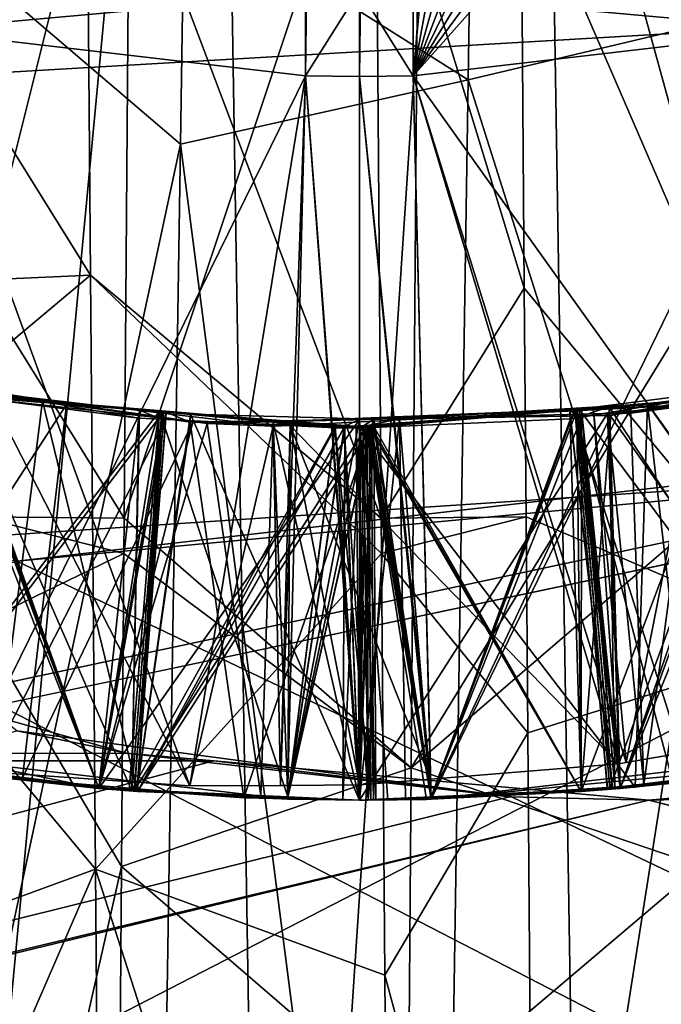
# Model space of a CAD drawing. Extents: x 0 to 200, y 18 to 95.
# Tile 109 of 256: x 72.765 to 73.208, y 45.086 to 45.766. Entities that reach past the tile are written whole.
import ezdxf

# ---------------------------------------------------------------- set-up
doc = ezdxf.new("R2010")
doc.units = 0

msp = doc.modelspace()

# ---------------------------------------------------------------- linework, layer by layer
for points in [[(72.962791, 48.726555, 262.75), (72.431702, 45.838833, 262.75), (72.692169, 45.758942, 262.75)], [(72.962791, 48.726555, 262.75), (72.692169, 45.758942, 262.75), (72.962791, 45.727478, 262.75)], [(72.999992, 48.727016, 262.75), (72.962791, 45.727478, 262.75), (72.999992, 45.727013, 262.75)], [(72.999992, 48.727016, 262.75), (72.962791, 48.726555, 262.75), (72.962791, 45.727478, 262.75)], [(73.037193, 48.726555, 262.75), (72.999992, 48.727016, 262.75), (72.999992, 45.727013, 262.75)], [(73.037193, 45.727478, 262.75), (73.037193, 48.726555, 262.75), (72.999992, 45.727013, 262.75)], [(73.307823, 48.695091, 262.75), (73.037193, 48.726555, 262.75), (73.037193, 45.727478, 262.75)], [(73.568283, 48.615196, 262.75), (73.307823, 48.695091, 262.75), (73.037193, 45.727478, 262.75)], [(73.810005, 48.489506, 262.75), (73.568283, 48.615196, 262.75), (73.037193, 45.727478, 262.75)], [(74.025002, 48.322166, 262.75), (73.810005, 48.489506, 262.75), (73.037193, 45.727478, 262.75)], [(74.206192, 48.118694, 262.75), (74.025002, 48.322166, 262.75), (73.037193, 45.727478, 262.75)], [(74.34758, 47.885811, 262.75), (74.206192, 48.118694, 262.75), (73.037193, 45.727478, 262.75)], [(74.444519, 47.631191, 262.75), (74.34758, 47.885811, 262.75), (73.037193, 45.727478, 262.75)], [(74.493797, 47.363239, 262.75), (74.444519, 47.631191, 262.75), (73.037193, 45.727478, 262.75)], [(73.307823, 45.758942, 262.75), (74.493797, 47.363239, 262.75), (73.037193, 45.727478, 262.75)], [(91.499992, 43.477016, 264.504822), (33.5, 47.227016, 263.5), (33.5, 43.477016, 264.504822)], [(91.499992, 47.227016, 263.5), (33.5, 47.227016, 263.5), (91.499992, 43.477016, 264.504822)], [(91.499992, 47.227016, 278.5), (91.499992, 43.477016, 277.495178), (33.5, 43.477016, 277.495178)], [(33.5, 47.227016, 278.5), (91.499992, 47.227016, 278.5), (33.5, 43.477016, 277.495178)], [(118.275154, 47.227016, 282.913177), (34.499989, 47.227016, 282.913177), (34.840733, 44.638824, 282.572418)], [(117.93441, 44.638824, 282.572418), (118.275154, 47.227016, 282.913177), (34.840733, 44.638824, 282.572418)], [(98.275146, 47.227016, 262.913177), (98.615891, 44.638824, 263.253906), (54.159252, 44.638824, 263.253906)], [(54.499992, 47.227016, 262.913177), (98.275146, 47.227016, 262.913177), (54.159252, 44.638824, 263.253906)], [(59.876041, 45.735664, 34.147179), (77.999992, 47.227016, 34), (77.999992, 43.96973, 34.450539)], [(59.999084, 47.070038, 34.001026), (77.999992, 47.227016, 34), (59.876041, 45.735664, 34.147179)], [(77.999992, 47.227016, 58), (59.879162, 45.749619, 57.857403), (77.999992, 43.96973, 57.549461)], [(77.999992, 47.227016, 58), (59.999996, 47.227016, 57.999981), (59.879162, 45.749619, 57.857403)], [(122.799995, 44.077702, 284.641174), (66.999992, 47.227016, 285), (66.999992, 44.077702, 284.641174)], [(122.799995, 47.227016, 285), (66.999992, 47.227016, 285), (122.799995, 44.077702, 284.641174)], [(68.999992, 47.227016, 262.75), (76.999992, 43.102016, 263.855286), (68.999992, 43.102016, 263.855286)], [(68.999992, 47.227016, 262.75), (76.999992, 47.227016, 262.75), (76.999992, 43.102016, 263.855286)], [(76.999992, 47.227016, 279.25), (68.999992, 47.227016, 279.25), (68.999992, 43.102016, 278.144714)], [(76.999992, 43.102016, 278.144714), (76.999992, 47.227016, 279.25), (68.999992, 43.102016, 278.144714)], [(69.499992, 47.227016, 281.899994), (74.999992, 47.227016, 281.899994), (69.499992, 44.268314, 281.490784)], [(74.999992, 47.227016, 281.899994), (74.999992, 44.326035, 281.237854), (69.499992, 44.268314, 281.490784)], [(72.899139, 46.569599, 55.978367), (73.116379, 46.912376, 55.962143), (72.937325, 44.217487, 55.536388)], [(73.116379, 46.912376, 55.962143), (73.149437, 44.855007, 55.714607), (72.937325, 44.217487, 55.536388)], [(73.116379, 46.912376, 55.962143), (73.410767, 46.518135, 56.452969), (73.149437, 44.855007, 55.714607)], [(73.090256, 46.715961, 35.509106), (72.879021, 45.848759, 35.60994), (73.074989, 45.724789, 35.676243)], [(73.365639, 45.793766, 36.172443), (73.090256, 46.715961, 35.509106), (73.074989, 45.724789, 35.676243)], [(72.611496, 46.339211, 56.461132), (72.899139, 46.569599, 55.978367), (72.648994, 43.919647, 55.965374)], [(72.899139, 46.569599, 55.978367), (72.937325, 44.217487, 55.536388), (72.648994, 43.919647, 55.965374)], [(73.149437, 44.855007, 55.714607), (73.410767, 46.518135, 56.452969), (73.445305, 44.278828, 56.07621)], [(72.74324, 46.162472, 35.562157), (72.841942, 45.992889, 35.580616), (72.7388, 45.580887, 35.629837)], [(73.310059, 46.125034, 56.075409), (73.110001, 46.086117, 56.428959), (73.316299, 45.336323, 55.97604)], [(73.110001, 46.086117, 56.428959), (73.011292, 45.916626, 56.409138), (73.113853, 45.580887, 56.370163)], [(73.110001, 46.086117, 56.428959), (73.113853, 45.580887, 56.370163), (73.316299, 45.336323, 55.97604)], [(72.837578, 45.421894, 35.657341), (73.042015, 46.03595, 35.939529), (73.035774, 45.249352, 36.056026)], [(72.841942, 45.992889, 35.580616), (73.042015, 46.03595, 35.939529), (72.837578, 45.421894, 35.657341)], [(73.042015, 46.03595, 35.939529), (73.2388, 45.580887, 35.629837), (73.035774, 45.249352, 36.056026)], [(73.042015, 46.03595, 35.939529), (73.241943, 45.992905, 35.58189), (73.2388, 45.580887, 35.629837)], [(72.7388, 45.580887, 35.629837), (72.841942, 45.992889, 35.580616), (72.837578, 45.421894, 35.657341)], [(72.811363, 45.960552, 56.053722), (72.611298, 45.916462, 56.409214), (72.814285, 45.589695, 56.020695)], [(72.811363, 45.960552, 56.053722), (72.814285, 45.589695, 56.020695), (73.015076, 45.421894, 56.342659)], [(73.011292, 45.916626, 56.409138), (72.811363, 45.960552, 56.053722), (73.015076, 45.421894, 56.342659)], [(72.876457, 45.680264, 35.614609), (72.590378, 45.924599, 36.142834), (72.562668, 44.217487, 36.463612)], [(72.879021, 45.848759, 35.60994), (72.590378, 45.924599, 36.142834), (72.876457, 45.680264, 35.614609)], [(72.814285, 45.589695, 56.020695), (72.611298, 45.916462, 56.409214), (72.613853, 45.580887, 56.370163)], [(73.113853, 45.580887, 56.370163), (73.011292, 45.916626, 56.409138), (73.015076, 45.421894, 56.342659)], [(73.074989, 45.724789, 35.676243), (72.879021, 45.848759, 35.60994), (72.876457, 45.680264, 35.614609)], [(72.431702, 45.838833, 257.75), (72.999992, 45.787018, 257.75), (72.692169, 45.758942, 257.75)], [(72.999992, 45.787018, 257.75), (73.568283, 45.838833, 257.75), (73.307823, 45.758942, 257.75)], [(73.365639, 45.793766, 36.172443), (73.074989, 45.724789, 35.676243), (73.350555, 44.855007, 36.285393)], [(72.692169, 45.758942, 257.75), (72.999992, 45.787018, 257.75), (72.962791, 45.727478, 257.75)], [(72.962791, 45.727478, 257.75), (72.999992, 45.787018, 257.75), (72.999992, 45.727013, 257.75)], [(72.999992, 45.787018, 257.75), (73.037193, 45.727478, 257.75), (72.999992, 45.727013, 257.75)], [(72.999992, 45.787018, 257.75), (73.307823, 45.758942, 257.75), (73.037193, 45.727478, 257.75)], [(72.692169, 45.758942, 262.75), (72.705475, 45.248993, 262.250092), (72.882835, 45.236824, 262.256378)], [(72.962791, 45.727478, 262.75), (72.692169, 45.758942, 262.75), (72.882835, 45.236824, 262.256378)], [(72.692169, 45.758942, 257.75), (72.962791, 45.727478, 257.75), (72.729935, 45.253262, 258.25)], [(73.037193, 45.727478, 257.75), (73.307823, 45.758942, 257.75), (73.049591, 45.227631, 258.25)], [(73.307823, 45.758942, 262.75), (73.037193, 45.727478, 262.75), (73.355209, 45.282471, 262.273285)], [(73.307823, 45.758942, 257.75), (73.410423, 45.269581, 258.25), (73.049591, 45.227631, 258.25)], [(59.879162, 45.749619, 57.857403), (59.812286, 44.932037, 57.7785), (77.999992, 43.96973, 57.549461)], [(59.788197, 44.782951, 34.25153), (59.876041, 45.735664, 34.147179), (77.999992, 43.96973, 34.450539)], [(72.729935, 45.253262, 258.25), (72.962791, 45.727478, 257.75), (72.950394, 45.227631, 258.25)], [(72.945419, 45.237202, 262.258575), (72.962791, 45.727478, 262.75), (72.882835, 45.236824, 262.256378)], [(72.950607, 45.237232, 262.258759), (72.962791, 45.727478, 262.75), (72.945419, 45.237202, 262.258575)], [(72.950394, 45.227631, 258.25), (72.962791, 45.727478, 257.75), (72.999992, 45.227016, 258.25)], [(72.999992, 45.23753, 262.260498), (72.962791, 45.727478, 262.75), (72.950607, 45.237232, 262.258759)], [(72.962791, 45.727478, 257.75), (72.999992, 45.727013, 257.75), (72.999992, 45.227016, 258.25)], [(72.999992, 45.727013, 262.75), (72.962791, 45.727478, 262.75), (72.999992, 45.23753, 262.260498)], [(72.999992, 45.727013, 257.75), (73.037193, 45.727478, 257.75), (73.049591, 45.227631, 258.25)], [(73.037193, 45.727478, 262.75), (72.999992, 45.727013, 262.75), (73.049156, 45.241505, 262.262268)], [(72.999992, 45.727013, 257.75), (73.049591, 45.227631, 258.25), (72.999992, 45.227016, 258.25)], [(73.049156, 45.241505, 262.262268), (72.999992, 45.727013, 262.75), (72.999992, 45.23753, 262.260498)], [(73.178848, 45.251991, 262.266907), (73.037193, 45.727478, 262.75), (73.049156, 45.241505, 262.262268)], [(73.184174, 45.252911, 262.26709), (73.037193, 45.727478, 262.75), (73.178848, 45.251991, 262.266907)], [(73.355209, 45.282471, 262.273285), (73.037193, 45.727478, 262.75), (73.184174, 45.252911, 262.26709)], [(73.074989, 45.724789, 35.676243), (72.876457, 45.680264, 35.614609), (73.053207, 44.31142, 35.91457)], [(73.350555, 44.855007, 36.285393), (73.074989, 45.724789, 35.676243), (73.053207, 44.31142, 35.91457)], [(72.876457, 45.680264, 35.614609), (72.562668, 44.217487, 36.463612), (72.851112, 44.071747, 36.053905)], [(73.053207, 44.31142, 35.91457), (72.876457, 45.680264, 35.614609), (72.851112, 44.071747, 36.053905)], [(72.814285, 45.589695, 56.020695), (72.613853, 45.580887, 56.370163), (72.615074, 45.42284, 56.338291)], [(72.814285, 45.589695, 56.020695), (72.615074, 45.42284, 56.338291), (72.817596, 45.179413, 55.922482)], [(73.015266, 45.397442, 56.339375), (72.814285, 45.589695, 56.020695), (72.817596, 45.179413, 55.922482)], [(73.015076, 45.421894, 56.342659), (72.814285, 45.589695, 56.020695), (73.015266, 45.397442, 56.339375)], [(72.737572, 45.42284, 35.661709), (72.7388, 45.580887, 35.629837), (72.837578, 45.421894, 35.657341)], [(73.115074, 45.42284, 56.338291), (73.113853, 45.580887, 56.370163), (73.015076, 45.421894, 56.342659)], [(73.2388, 45.580887, 35.629837), (73.237579, 45.42284, 35.661709), (73.035774, 45.249352, 36.056026)], [(73.113853, 45.580887, 56.370163), (73.115074, 45.42284, 56.338291), (73.316299, 45.336323, 55.97604)], [(73.151749, 45.497055, 259.155792), (73.294083, 45.515469, 259.337006), (73.152191, 45.491474, 259.327789)], [(73.295097, 45.50948, 259.165009), (73.294083, 45.515469, 259.337006), (73.151749, 45.497055, 259.155792)], [(73.152191, 45.491474, 259.327789), (73.294083, 45.515469, 259.337006), (73.18, 45.235134, 259.476624)], [(73.294083, 45.515469, 259.337006), (73.338554, 45.256699, 259.485535), (73.18, 45.235134, 259.476624)], [(72.797585, 45.500378, 261.23291), (72.710945, 45.512413, 261.227295), (72.641411, 45.259422, 261.077454)], [(72.711296, 45.511791, 261.927338), (72.668304, 45.255764, 261.778961), (72.819992, 45.235134, 261.787476)], [(72.718613, 45.508636, 260.699982), (72.861969, 45.495796, 260.709167), (72.676964, 45.253674, 260.848511)], [(72.678719, 45.25346, 260.148621), (72.721008, 45.512844, 260.000061), (72.842766, 45.233383, 260.157806)], [(72.705475, 45.248993, 262.250092), (72.743965, 45.508549, 262.101562), (72.882835, 45.236824, 262.256378)], [(72.710442, 45.508835, 261.399445), (72.710945, 45.512413, 261.227295), (72.780998, 45.502949, 261.403992)], [(72.710442, 45.508835, 261.399445), (72.780998, 45.502949, 261.403992), (72.748444, 45.244926, 261.552521)], [(72.780998, 45.502949, 261.403992), (72.710945, 45.512413, 261.227295), (72.797585, 45.500378, 261.23291)], [(72.894722, 45.487202, 261.939178), (72.711296, 45.511791, 261.927338), (72.819992, 45.235134, 261.787476)], [(72.743965, 45.508549, 262.101562), (72.711296, 45.511791, 261.927338), (72.894722, 45.487202, 261.939178)], [(72.718613, 45.508636, 260.699982), (72.718513, 45.50769, 260.527954), (72.861931, 45.495895, 260.537201)], [(72.718613, 45.508636, 260.699982), (72.861931, 45.495895, 260.537201), (72.861969, 45.495796, 260.709167)], [(72.721008, 45.512844, 260.000061), (72.720001, 45.506962, 259.828064), (72.847725, 45.490974, 260.008301)], [(72.721008, 45.512844, 260.000061), (72.847725, 45.490974, 260.008301), (72.842766, 45.233383, 260.157806)], [(72.72393, 45.512447, 258.60025), (72.723015, 45.50642, 258.428284), (72.866234, 45.490822, 258.609497)], [(72.72393, 45.512447, 258.60025), (72.866234, 45.490822, 258.609497), (72.740608, 45.243908, 258.752075)], [(72.743965, 45.508549, 262.101562), (72.940369, 45.485344, 262.114227), (72.882835, 45.236824, 262.256378)], [(72.743965, 45.508549, 262.101562), (72.894722, 45.487202, 261.939178), (72.940369, 45.485344, 262.114227)], [(73.295097, 45.50948, 259.165009), (73.151749, 45.497055, 259.155792), (73.332146, 45.254787, 259.016113)], [(73.290611, 45.508667, 258.464722), (73.172493, 45.498753, 258.457123), (73.332146, 45.254787, 258.316101)], [(73.172493, 45.498753, 258.457123), (73.290611, 45.508667, 258.464722), (73.172989, 45.492916, 258.62912)], [(73.172989, 45.492916, 258.62912), (73.296562, 45.510105, 258.637115), (73.340302, 45.256939, 258.785645)], [(73.290611, 45.508667, 258.464722), (73.296562, 45.510105, 258.637115), (73.172989, 45.492916, 258.62912)], [(72.718513, 45.50769, 260.527954), (72.677094, 45.25457, 260.379456), (72.819992, 45.235134, 260.387482)], [(72.720001, 45.506962, 259.828064), (72.678841, 45.254333, 259.679565), (72.819992, 45.235134, 259.687469)], [(72.721245, 45.506779, 259.30014), (72.864975, 45.495625, 259.309387), (72.68045, 45.253246, 259.4487)], [(72.721291, 45.507275, 259.128143), (72.680573, 45.254097, 258.979645), (72.819992, 45.235134, 258.987488)], [(72.861931, 45.495895, 260.537201), (72.718513, 45.50769, 260.527954), (72.819992, 45.235134, 260.387482)], [(72.848167, 45.496487, 259.836304), (72.720001, 45.506962, 259.828064), (72.819992, 45.235134, 259.687469)], [(72.720001, 45.506962, 259.828064), (72.848167, 45.496487, 259.836304), (72.847725, 45.490974, 260.008301)], [(72.721245, 45.506779, 259.30014), (72.721291, 45.507275, 259.128143), (72.864975, 45.495625, 259.309387)], [(72.864998, 45.495613, 259.13736), (72.721291, 45.507275, 259.128143), (72.819992, 45.235134, 258.987488)], [(72.864975, 45.495625, 259.309387), (72.721291, 45.507275, 259.128143), (72.864998, 45.495613, 259.13736)], [(72.86647, 45.495003, 258.437469), (72.723015, 45.50642, 258.428284), (72.819992, 45.235134, 258.287476)], [(72.723015, 45.50642, 258.428284), (72.729301, 45.247467, 258.282379), (72.819992, 45.235134, 258.287476)], [(72.723015, 45.50642, 258.428284), (72.86647, 45.495003, 258.437469), (72.866234, 45.490822, 258.609497)], [(72.748444, 45.244926, 261.552521), (72.780998, 45.502949, 261.403992), (72.846733, 45.232895, 261.558044)], [(72.780998, 45.502949, 261.403992), (72.990005, 45.485519, 261.417389), (72.846733, 45.232895, 261.558044)], [(72.780998, 45.502949, 261.403992), (72.88488, 45.488255, 261.238556), (72.990005, 45.485519, 261.417389)], [(72.780998, 45.502949, 261.403992), (72.797585, 45.500378, 261.23291), (72.88488, 45.488255, 261.238556)], [(73.279099, 45.507828, 260.563995), (73.148712, 45.496742, 260.555603), (73.21669, 45.238789, 260.409607)], [(73.279099, 45.507828, 260.563995), (73.27919, 45.506821, 260.735962), (73.148712, 45.496742, 260.555603)], [(73.148712, 45.496742, 260.555603), (73.27919, 45.506821, 260.735962), (73.148766, 45.496712, 260.7276)], [(73.148766, 45.496712, 260.7276), (73.27919, 45.506821, 260.735962), (73.18, 45.235134, 260.876617)], [(73.272987, 45.506992, 259.863586), (73.150246, 45.496861, 259.855713), (73.172905, 45.235302, 259.707184)], [(73.272987, 45.506992, 259.863586), (73.273079, 45.505882, 260.035583), (73.150246, 45.496861, 259.855713)], [(73.150246, 45.496861, 259.855713), (73.273079, 45.505882, 260.035583), (73.150307, 45.496773, 260.02771)], [(73.150307, 45.496773, 260.02771), (73.273079, 45.505882, 260.035583), (73.18, 45.235134, 260.176636)], [(73.257011, 45.508289, 261.262451), (73.173714, 45.492867, 261.257019), (73.153259, 45.232895, 261.106079)], [(73.295822, 45.250343, 261.114075), (73.257011, 45.508289, 261.262451), (73.153259, 45.232895, 261.106079)], [(73.332146, 45.254787, 259.716125), (73.272987, 45.506992, 259.863586), (73.172905, 45.235302, 259.707184)], [(73.257011, 45.508289, 261.262451), (73.198914, 45.500923, 261.430817), (73.173714, 45.492867, 261.257019)], [(73.27919, 45.506821, 260.735962), (73.335083, 45.256226, 260.885345), (73.18, 45.235134, 260.876617)], [(73.273079, 45.505882, 260.035583), (73.336815, 45.256462, 260.185455), (73.18, 45.235134, 260.176636)], [(73.232208, 45.503136, 261.960815), (73.187508, 45.49448, 261.957916), (73.196526, 45.237667, 261.808441)], [(73.232208, 45.503136, 261.960815), (73.23275, 45.500294, 262.132996), (73.187508, 45.49448, 261.957916)], [(73.358459, 45.259796, 261.817535), (73.232208, 45.503136, 261.960815), (73.196526, 45.237667, 261.808441)], [(73.257011, 45.508289, 261.262451), (73.287109, 45.508137, 261.436493), (73.198914, 45.500923, 261.430817)], [(73.198914, 45.500923, 261.430817), (73.287109, 45.508137, 261.436493), (73.367516, 45.260876, 261.58728)], [(72.797585, 45.500378, 261.23291), (72.641411, 45.259422, 261.077454), (72.767242, 45.24231, 261.084534)], [(72.676964, 45.253674, 260.848511), (72.861969, 45.495796, 260.709167), (72.841011, 45.233597, 260.857727)], [(72.68045, 45.253246, 259.4487), (72.864975, 45.495625, 259.309387), (72.844513, 45.23317, 259.457916)], [(72.88488, 45.488255, 261.238556), (72.797585, 45.500378, 261.23291), (72.767242, 45.24231, 261.084534)], [(72.848167, 45.496487, 259.836304), (72.819992, 45.235134, 259.687469), (72.842781, 45.234104, 259.688751)], [(72.861931, 45.495895, 260.537201), (72.819992, 45.235134, 260.387482), (72.841011, 45.234184, 260.388641)], [(72.864998, 45.495613, 259.13736), (72.819992, 45.235134, 258.987488), (72.844543, 45.234024, 258.988861)], [(72.86647, 45.495003, 258.437469), (72.819992, 45.235134, 258.287476), (72.846291, 45.233948, 258.28894)], [(72.861931, 45.495895, 260.537201), (72.841011, 45.234184, 260.388641), (72.95047, 45.229248, 260.394775)], [(72.841011, 45.233597, 260.857727), (72.861969, 45.495796, 260.709167), (72.846733, 45.232895, 260.858032)], [(72.863426, 45.495243, 259.83728), (72.848167, 45.496487, 259.836304), (72.842781, 45.234104, 259.688751)], [(72.983261, 45.485447, 259.844971), (72.863426, 45.495243, 259.83728), (72.842781, 45.234104, 259.688751)], [(72.844513, 45.23317, 259.457916), (72.864975, 45.495625, 259.309387), (72.846733, 45.232895, 259.458038)], [(73.004486, 45.484291, 259.146332), (72.864998, 45.495613, 259.13736), (72.844543, 45.234024, 258.988861)], [(72.88343, 45.493652, 258.438568), (72.86647, 45.495003, 258.437469), (72.846291, 45.233948, 258.28894)], [(72.861969, 45.495796, 260.709167), (72.989525, 45.484371, 260.717377), (72.846733, 45.232895, 260.858032)], [(72.864975, 45.495625, 259.309387), (73.008438, 45.484493, 259.318573), (72.846733, 45.232895, 259.458038)], [(72.847725, 45.490974, 260.008301), (72.848167, 45.496487, 259.836304), (72.863007, 45.490231, 260.009277)], [(72.848167, 45.496487, 259.836304), (72.863426, 45.495243, 259.83728), (72.863007, 45.490231, 260.009277)], [(72.989616, 45.485394, 260.54538), (72.861931, 45.495895, 260.537201), (72.95047, 45.229248, 260.394775)], [(72.861931, 45.495895, 260.537201), (72.989616, 45.485394, 260.54538), (72.989525, 45.484371, 260.717377)], [(72.861969, 45.495796, 260.709167), (72.861931, 45.495895, 260.537201), (72.989525, 45.484371, 260.717377)], [(72.863007, 45.490231, 260.009277), (72.863426, 45.495243, 259.83728), (72.983177, 45.484371, 260.016968)], [(72.863426, 45.495243, 259.83728), (72.983261, 45.485447, 259.844971), (72.983177, 45.484371, 260.016968)], [(73.008438, 45.484493, 259.318573), (72.864975, 45.495625, 259.309387), (73.004486, 45.484291, 259.146332)], [(72.864975, 45.495625, 259.309387), (72.864998, 45.495613, 259.13736), (73.004486, 45.484291, 259.146332)], [(72.866234, 45.490822, 258.609497), (72.86647, 45.495003, 258.437469), (72.883003, 45.488274, 258.610565)], [(72.86647, 45.495003, 258.437469), (72.88343, 45.493652, 258.438568), (72.883003, 45.488274, 258.610565)], [(73.17131, 45.494076, 261.956879), (73.23275, 45.500294, 262.132996), (72.940315, 45.488335, 261.942078)], [(73.23275, 45.500294, 262.132996), (73.161644, 45.496658, 262.128418), (72.940315, 45.488335, 261.942078)], [(72.940315, 45.488335, 261.942078), (73.161644, 45.496658, 262.128418), (72.952187, 45.48595, 262.11499)], [(72.952187, 45.48595, 262.11499), (73.161644, 45.496658, 262.128418), (73.178848, 45.251991, 262.266907)], [(73.000183, 45.484673, 261.41806), (73.198914, 45.500923, 261.430817), (73.190331, 45.235989, 261.577332)], [(73.027649, 45.490532, 261.247681), (73.198914, 45.500923, 261.430817), (73.000183, 45.484673, 261.41806)], [(73.005241, 45.485588, 260.718384), (73.148766, 45.496712, 260.7276), (73.049522, 45.229248, 260.869354)], [(73.148766, 45.496712, 260.7276), (73.005241, 45.485588, 260.718384), (73.005325, 45.484547, 260.546387)], [(73.148712, 45.496742, 260.555603), (73.005325, 45.484547, 260.546387), (73.049583, 45.227768, 260.400299)], [(73.148712, 45.496742, 260.555603), (73.148766, 45.496712, 260.7276), (73.005325, 45.484547, 260.546387)], [(73.006744, 45.486122, 260.018494), (73.150307, 45.496773, 260.02771), (73.049522, 45.229248, 260.169342)], [(73.150307, 45.496773, 260.02771), (73.006744, 45.486122, 260.018494), (73.006813, 45.485023, 259.846497)], [(73.150246, 45.496861, 259.855713), (73.006813, 45.485023, 259.846497), (73.153259, 45.232895, 259.706085)], [(73.150246, 45.496861, 259.855713), (73.150307, 45.496773, 260.02771), (73.006813, 45.485023, 259.846497)], [(73.145355, 45.496498, 259.155396), (73.008392, 45.484631, 259.146576), (73.153259, 45.232895, 259.006073)], [(73.008392, 45.484631, 259.146576), (73.145355, 45.496498, 259.155396), (73.008438, 45.484493, 259.318573)], [(73.145355, 45.496498, 259.155396), (73.145882, 45.49041, 259.327393), (73.008438, 45.484493, 259.318573)], [(73.153313, 45.497143, 258.455902), (73.009865, 45.490303, 258.618683), (73.009895, 45.485104, 258.446686)], [(73.153313, 45.497143, 258.455902), (73.153793, 45.492611, 258.627899), (73.009865, 45.490303, 258.618683)], [(73.153313, 45.497143, 258.455902), (73.009895, 45.485104, 258.446686), (73.153259, 45.232895, 258.306061)], [(73.173714, 45.492867, 261.257019), (73.198914, 45.500923, 261.430817), (73.027649, 45.490532, 261.247681)], [(73.150307, 45.496773, 260.02771), (73.172989, 45.234818, 260.176239), (73.049522, 45.229248, 260.169342)], [(73.148766, 45.496712, 260.7276), (73.171242, 45.234737, 260.87616), (73.049522, 45.229248, 260.869354)], [(73.171158, 45.235786, 260.407074), (73.148712, 45.496742, 260.555603), (73.049583, 45.227768, 260.400299)], [(73.151749, 45.497055, 259.155792), (73.145355, 45.496498, 259.155396), (73.174652, 45.235516, 259.007263)], [(73.145355, 45.496498, 259.155396), (73.151749, 45.497055, 259.155792), (73.152191, 45.491474, 259.327789)], [(73.174652, 45.235516, 259.007263), (73.145355, 45.496498, 259.155396), (73.153259, 45.232895, 259.006073)], [(73.145355, 45.496498, 259.155396), (73.152191, 45.491474, 259.327789), (73.145882, 45.49041, 259.327393)], [(73.21669, 45.238789, 260.409607), (73.148712, 45.496742, 260.555603), (73.171158, 45.235786, 260.407074)], [(73.148766, 45.496712, 260.7276), (73.18, 45.235134, 260.876617), (73.171242, 45.234737, 260.87616)], [(73.172905, 45.235302, 259.707184), (73.150246, 45.496861, 259.855713), (73.153259, 45.232895, 259.706085)], [(73.150307, 45.496773, 260.02771), (73.18, 45.235134, 260.176636), (73.172989, 45.234818, 260.176239)], [(73.332146, 45.254787, 259.016113), (73.151749, 45.497055, 259.155792), (73.174652, 45.235516, 259.007263)], [(73.176414, 45.235729, 258.307373), (73.153313, 45.497143, 258.455902), (73.153259, 45.232895, 258.306061)], [(73.172493, 45.498753, 258.457123), (73.153313, 45.497143, 258.455902), (73.176414, 45.235729, 258.307373)], [(73.153313, 45.497143, 258.455902), (73.172493, 45.498753, 258.457123), (73.153793, 45.492611, 258.627899)], [(73.172493, 45.498753, 258.457123), (73.172989, 45.492916, 258.62912), (73.153793, 45.492611, 258.627899)], [(73.161644, 45.496658, 262.128418), (73.23275, 45.500294, 262.132996), (73.184174, 45.252911, 262.26709)], [(73.161644, 45.496658, 262.128418), (73.184174, 45.252911, 262.26709), (73.178848, 45.251991, 262.266907)], [(73.187508, 45.49448, 261.957916), (73.23275, 45.500294, 262.132996), (73.17131, 45.494076, 261.956879)], [(73.332146, 45.254787, 258.316101), (73.172493, 45.498753, 258.457123), (73.176414, 45.235729, 258.307373)], [(73.23275, 45.500294, 262.132996), (73.355209, 45.282471, 262.273285), (73.184174, 45.252911, 262.26709)], [(73.198914, 45.500923, 261.430817), (73.228584, 45.24136, 261.579468), (73.190331, 45.235989, 261.577332)], [(73.198914, 45.500923, 261.430817), (73.367516, 45.260876, 261.58728), (73.228584, 45.24136, 261.579468)], [(72.740608, 45.243908, 258.752075), (72.866234, 45.490822, 258.609497), (72.846413, 45.234894, 258.758026)], [(72.88488, 45.488255, 261.238556), (72.767242, 45.24231, 261.084534), (72.819992, 45.235134, 261.087494)], [(73.000114, 45.490093, 261.245911), (72.819992, 45.235134, 261.087494), (72.95047, 45.229248, 261.094757)], [(73.000114, 45.490093, 261.245911), (72.88488, 45.488255, 261.238556), (72.819992, 45.235134, 261.087494)], [(72.847725, 45.490974, 260.008301), (72.863007, 45.490231, 260.009277), (72.842766, 45.233383, 260.157806)], [(72.842766, 45.233383, 260.157806), (72.863007, 45.490231, 260.009277), (72.846733, 45.232895, 260.158051)], [(72.88343, 45.493652, 258.438568), (72.846291, 45.233948, 258.28894), (72.999992, 45.227016, 258.297516)], [(72.866234, 45.490822, 258.609497), (72.883003, 45.488274, 258.610565), (72.846413, 45.234894, 258.758026)], [(72.846413, 45.234894, 258.758026), (72.883003, 45.488274, 258.610565), (72.920181, 45.228607, 258.762146)], [(72.863007, 45.490231, 260.009277), (72.983177, 45.484371, 260.016968), (72.846733, 45.232895, 260.158051)], [(72.88343, 45.493652, 258.438568), (73.009865, 45.490303, 258.618683), (72.883003, 45.488274, 258.610565)], [(72.883003, 45.488274, 258.610565), (73.009865, 45.490303, 258.618683), (72.920181, 45.228607, 258.762146)], [(73.000633, 45.484325, 258.446106), (72.88343, 45.493652, 258.438568), (72.999992, 45.227016, 258.297516)], [(73.009865, 45.490303, 258.618683), (72.88343, 45.493652, 258.438568), (73.000633, 45.484325, 258.446106)], [(72.88488, 45.488255, 261.238556), (73.000114, 45.490093, 261.245911), (72.990005, 45.485519, 261.417389)], [(72.940315, 45.488335, 261.942078), (72.894722, 45.487202, 261.939178), (72.931847, 45.230087, 261.793732)], [(72.894722, 45.487202, 261.939178), (72.940315, 45.488335, 261.942078), (72.940369, 45.485344, 262.114227)], [(72.920181, 45.228607, 258.762146), (73.009865, 45.490303, 258.618683), (72.950401, 45.228004, 258.763824)], [(72.940315, 45.488335, 261.942078), (72.931847, 45.230087, 261.793732), (72.95047, 45.229248, 261.794769)], [(73.17131, 45.494076, 261.956879), (72.940315, 45.488335, 261.942078), (72.999992, 45.227016, 261.797516)], [(72.940315, 45.488335, 261.942078), (72.95047, 45.229248, 261.794769), (72.999992, 45.227016, 261.797516)], [(72.940315, 45.488335, 261.942078), (72.952187, 45.48595, 262.11499), (72.940369, 45.485344, 262.114227)], [(72.950401, 45.228004, 258.763824), (73.009865, 45.490303, 258.618683), (72.999992, 45.227016, 258.766602)], [(73.000114, 45.490093, 261.245911), (72.95047, 45.229248, 261.094757), (72.999992, 45.227016, 261.097534)], [(72.990005, 45.485519, 261.417389), (73.000114, 45.490093, 261.245911), (73.000183, 45.484673, 261.41806)], [(73.179764, 45.235378, 261.807495), (73.17131, 45.494076, 261.956879), (72.999992, 45.227016, 261.797516)], [(73.027649, 45.490532, 261.247681), (73.000114, 45.490093, 261.245911), (72.999992, 45.227016, 261.097534)], [(73.031799, 45.228237, 261.099304), (73.027649, 45.490532, 261.247681), (72.999992, 45.227016, 261.097534)], [(73.009865, 45.490303, 258.618683), (73.011406, 45.227528, 258.767242), (72.999992, 45.227016, 258.766602)], [(73.000114, 45.490093, 261.245911), (73.027649, 45.490532, 261.247681), (73.000183, 45.484673, 261.41806)], [(73.009895, 45.485104, 258.446686), (73.009865, 45.490303, 258.618683), (73.000633, 45.484325, 258.446106)], [(73.008438, 45.484493, 259.318573), (73.145882, 45.49041, 259.327393), (73.049522, 45.229248, 259.46933)], [(73.009865, 45.490303, 258.618683), (73.153793, 45.492611, 258.627899), (73.049522, 45.229248, 258.769348)], [(73.009865, 45.490303, 258.618683), (73.049522, 45.229248, 258.769348), (73.011406, 45.227528, 258.767242)], [(73.173714, 45.492867, 261.257019), (73.027649, 45.490532, 261.247681), (73.049545, 45.228916, 261.100281)], [(73.049545, 45.228916, 261.100281), (73.027649, 45.490532, 261.247681), (73.031799, 45.228237, 261.099304)], [(73.153793, 45.492611, 258.627899), (73.176521, 45.234974, 258.776428), (73.049522, 45.229248, 258.769348)], [(73.145882, 45.49041, 259.327393), (73.174751, 45.234898, 259.476318), (73.049522, 45.229248, 259.46933)], [(73.153259, 45.232895, 261.106079), (73.173714, 45.492867, 261.257019), (73.049545, 45.228916, 261.100281)], [(73.145882, 45.49041, 259.327393), (73.152191, 45.491474, 259.327789), (73.174751, 45.234898, 259.476318)], [(73.152191, 45.491474, 259.327789), (73.18, 45.235134, 259.476624), (73.174751, 45.234898, 259.476318)], [(73.153793, 45.492611, 258.627899), (73.172989, 45.492916, 258.62912), (73.18, 45.235134, 258.776642)], [(73.153793, 45.492611, 258.627899), (73.18, 45.235134, 258.776642), (73.176521, 45.234974, 258.776428)], [(73.187508, 45.49448, 261.957916), (73.17131, 45.494076, 261.956879), (73.196526, 45.237667, 261.808441)], [(73.196526, 45.237667, 261.808441), (73.17131, 45.494076, 261.956879), (73.179764, 45.235378, 261.807495)], [(73.172989, 45.492916, 258.62912), (73.340302, 45.256939, 258.785645), (73.18, 45.235134, 258.776642)], [(72.894722, 45.487202, 261.939178), (72.819992, 45.235134, 261.787476), (72.931847, 45.230087, 261.793732)], [(72.983261, 45.485447, 259.844971), (72.842781, 45.234104, 259.688751), (72.95047, 45.229248, 259.694763)], [(73.004486, 45.484291, 259.146332), (72.844543, 45.234024, 258.988861), (72.95047, 45.229248, 258.994781)], [(72.846733, 45.232895, 261.558044), (72.990005, 45.485519, 261.417389), (72.950447, 45.228916, 261.563812)], [(72.846733, 45.232895, 259.458038), (73.008438, 45.484493, 259.318573), (72.950447, 45.228916, 259.463837)], [(72.846733, 45.232895, 260.158051), (72.983177, 45.484371, 260.016968), (72.950447, 45.228916, 260.163818)], [(72.846733, 45.232895, 260.858032), (72.989525, 45.484371, 260.717377), (72.950447, 45.228916, 260.863831)], [(72.940369, 45.485344, 262.114227), (72.945419, 45.237202, 262.258575), (72.882835, 45.236824, 262.256378)], [(72.940369, 45.485344, 262.114227), (72.952187, 45.48595, 262.11499), (72.945419, 45.237202, 262.258575)], [(72.952187, 45.48595, 262.11499), (72.950607, 45.237232, 262.258759), (72.945419, 45.237202, 262.258575)], [(72.950447, 45.228916, 261.563812), (72.990005, 45.485519, 261.417389), (72.988441, 45.227459, 261.565948)], [(72.950447, 45.228916, 259.463837), (73.008438, 45.484493, 259.318573), (72.999992, 45.227016, 259.466583)], [(72.950447, 45.228916, 260.163818), (72.983177, 45.484371, 260.016968), (72.999992, 45.227016, 260.166595)], [(72.950447, 45.228916, 260.863831), (72.989525, 45.484371, 260.717377), (72.999992, 45.227016, 260.866577)], [(72.983261, 45.485447, 259.844971), (72.95047, 45.229248, 259.694763), (72.999992, 45.227016, 259.69751)], [(72.989616, 45.485394, 260.54538), (72.95047, 45.229248, 260.394775), (72.999992, 45.227016, 260.397522)], [(73.004486, 45.484291, 259.146332), (72.95047, 45.229248, 258.994781), (72.999992, 45.227016, 258.997528)], [(72.952187, 45.48595, 262.11499), (72.999992, 45.23753, 262.260498), (72.950607, 45.237232, 262.258759)], [(72.952187, 45.48595, 262.11499), (73.049156, 45.241505, 262.262268), (72.999992, 45.23753, 262.260498)], [(72.952187, 45.48595, 262.11499), (73.178848, 45.251991, 262.266907), (73.049156, 45.241505, 262.262268)], [(72.983177, 45.484371, 260.016968), (73.006744, 45.486122, 260.018494), (73.007881, 45.227371, 260.167023)], [(73.006744, 45.486122, 260.018494), (72.983177, 45.484371, 260.016968), (72.997681, 45.484272, 259.845886)], [(72.983177, 45.484371, 260.016968), (72.983261, 45.485447, 259.844971), (72.997681, 45.484272, 259.845886)], [(72.983177, 45.484371, 260.016968), (73.007881, 45.227371, 260.167023), (72.999992, 45.227016, 260.166595)], [(72.997681, 45.484272, 259.845886), (72.983261, 45.485447, 259.844971), (72.999992, 45.227016, 259.69751)], [(72.990005, 45.485519, 261.417389), (73.000183, 45.484673, 261.41806), (72.988441, 45.227459, 261.565948)], [(72.988441, 45.227459, 261.565948), (73.000183, 45.484673, 261.41806), (72.999992, 45.227016, 261.566589)], [(72.989525, 45.484371, 260.717377), (73.005241, 45.485588, 260.718384), (73.006126, 45.227291, 260.866913)], [(73.005241, 45.485588, 260.718384), (72.989525, 45.484371, 260.717377), (73.002655, 45.484322, 260.546204)], [(72.989525, 45.484371, 260.717377), (72.989616, 45.485394, 260.54538), (73.002655, 45.484322, 260.546204)], [(72.989525, 45.484371, 260.717377), (73.006126, 45.227291, 260.866913), (72.999992, 45.227016, 260.866577)], [(73.002655, 45.484322, 260.546204), (72.989616, 45.485394, 260.54538), (72.999992, 45.227016, 260.397522)], [(73.006813, 45.485023, 259.846497), (73.006744, 45.486122, 260.018494), (72.997681, 45.484272, 259.845886)], [(73.006813, 45.485023, 259.846497), (72.997681, 45.484272, 259.845886), (73.007881, 45.227318, 259.697968)], [(73.007881, 45.227318, 259.697968), (72.997681, 45.484272, 259.845886), (72.999992, 45.227016, 259.69751)], [(73.000183, 45.484673, 261.41806), (73.019501, 45.227169, 261.56781), (72.999992, 45.227016, 261.566589)], [(73.008438, 45.484493, 259.318573), (73.009651, 45.227451, 259.467133), (72.999992, 45.227016, 259.466583)], [(73.011414, 45.227451, 258.298157), (73.000633, 45.484325, 258.446106), (72.999992, 45.227016, 258.297516)], [(73.006134, 45.227085, 260.397858), (73.002655, 45.484322, 260.546204), (72.999992, 45.227016, 260.397522)], [(73.009651, 45.227386, 258.998077), (73.004486, 45.484291, 259.146332), (72.999992, 45.227016, 258.997528)], [(73.000183, 45.484673, 261.41806), (73.190331, 45.235989, 261.577332), (73.019501, 45.227169, 261.56781)], [(73.009895, 45.485104, 258.446686), (73.000633, 45.484325, 258.446106), (73.011414, 45.227451, 258.298157)], [(73.005325, 45.484547, 260.546387), (73.005241, 45.485588, 260.718384), (73.002655, 45.484322, 260.546204)], [(73.005325, 45.484547, 260.546387), (73.002655, 45.484322, 260.546204), (73.006134, 45.227085, 260.397858)], [(73.008392, 45.484631, 259.146576), (73.004486, 45.484291, 259.146332), (73.009651, 45.227386, 258.998077)], [(73.008392, 45.484631, 259.146576), (73.008438, 45.484493, 259.318573), (73.004486, 45.484291, 259.146332)], [(73.005241, 45.485588, 260.718384), (73.049522, 45.229248, 260.869354), (73.006126, 45.227291, 260.866913)], [(73.046288, 45.227551, 260.400085), (73.005325, 45.484547, 260.546387), (73.006134, 45.227085, 260.397858)], [(73.049583, 45.227768, 260.400299), (73.005325, 45.484547, 260.546387), (73.046288, 45.227551, 260.400085)], [(73.006744, 45.486122, 260.018494), (73.049522, 45.229248, 260.169342), (73.007881, 45.227371, 260.167023)], [(73.049545, 45.228916, 259.700287), (73.006813, 45.485023, 259.846497), (73.007881, 45.227318, 259.697968)], [(73.153259, 45.232895, 259.706085), (73.006813, 45.485023, 259.846497), (73.049545, 45.228916, 259.700287)], [(73.049545, 45.228916, 259.000275), (73.008392, 45.484631, 259.146576), (73.009651, 45.227386, 258.998077)], [(73.153259, 45.232895, 259.006073), (73.008392, 45.484631, 259.146576), (73.049545, 45.228916, 259.000275)], [(73.008438, 45.484493, 259.318573), (73.049522, 45.229248, 259.46933), (73.009651, 45.227451, 259.467133)], [(73.049545, 45.228916, 258.300293), (73.009895, 45.485104, 258.446686), (73.011414, 45.227451, 258.298157)], [(73.153259, 45.232895, 258.306061), (73.009895, 45.485104, 258.446686), (73.049545, 45.228916, 258.300293)], [(73.447708, 45.470749, 260.242462), (72.763283, 45.39222, 260.255402), (74.999992, 44.326035, 260.762146)], [(73.447708, 45.470749, 260.242462), (73.450478, 45.456478, 257.112427), (72.763283, 45.39222, 260.255402)], [(73.450478, 45.456478, 257.112427), (73.560524, 45.463825, 257.111481), (66.999992, 44.077702, 257.358826)], [(73.560524, 45.463825, 257.111481), (96.545555, 44.088249, 257.402344), (66.999992, 44.077702, 257.358826)], [(72.678955, 45.404968, 257.11908), (73.450478, 45.456478, 257.112427), (66.999992, 44.077702, 257.358826)], [(73.450478, 45.456478, 257.112427), (72.678955, 45.404968, 257.11908), (72.763283, 45.39222, 260.255402)], [(72.817596, 45.179413, 55.922482), (72.615074, 45.42284, 56.338291), (72.617523, 45.106014, 56.274399)], [(72.737572, 45.42284, 35.661709), (72.837387, 45.397442, 35.660625), (72.737, 45.348782, 35.676643)], [(72.737572, 45.42284, 35.661709), (72.837578, 45.421894, 35.657341), (72.837387, 45.397442, 35.660625)], [(72.837387, 45.397442, 35.660625), (72.837578, 45.421894, 35.657341), (73.035774, 45.249352, 36.056026)], [(73.115074, 45.42284, 56.338291), (73.015076, 45.421894, 56.342659), (73.015266, 45.397442, 56.339375)], [(73.115074, 45.42284, 56.338291), (73.015266, 45.397442, 56.339375), (73.116226, 45.273472, 56.30817)], [(73.035774, 45.249352, 36.056026), (73.237579, 45.42284, 35.661709), (73.235703, 45.181404, 35.7104)], [(73.316299, 45.336323, 55.97604), (73.115074, 45.42284, 56.338291), (73.116226, 45.273472, 56.30817)], [(72.737, 45.348782, 35.676643), (72.837387, 45.397442, 35.660625), (72.835709, 45.181091, 35.70826)], [(73.015266, 45.397442, 56.339375), (72.817596, 45.179413, 55.922482), (73.017525, 45.105999, 56.275208)], [(72.837387, 45.397442, 35.660625), (73.035774, 45.249352, 36.056026), (72.835709, 45.181091, 35.70826)], [(73.116226, 45.273472, 56.30817), (73.015266, 45.397442, 56.339375), (73.017525, 45.105999, 56.275208)], [(74.999992, 44.326035, 260.762146), (72.763283, 45.39222, 260.255402), (69.499992, 44.268314, 260.509247)], [(72.737, 45.348782, 35.676643), (72.835709, 45.181091, 35.70826), (72.732178, 44.725388, 35.802361)], [(73.316299, 45.336323, 55.97604), (73.116226, 45.273472, 56.30817), (73.120468, 44.725388, 56.197639)], [(73.316299, 45.336323, 55.97604), (73.120468, 44.725388, 56.197639), (73.322533, 44.568386, 55.771362)], [(72.839172, 45.259541, 262.47406), (72.751678, 45.283993, 262.468567), (69.199997, 45.254108, 262.475311)], [(72.763466, 45.27494, 260.428711), (72.751678, 45.283993, 262.468567), (72.839172, 45.259541, 262.47406)], [(72.763466, 45.27494, 260.428711), (73.103745, 45.229286, 260.437256), (69.199997, 44.260399, 260.66745)], [(72.763466, 45.27494, 260.428711), (72.839172, 45.259541, 262.47406), (73.103745, 45.229286, 260.437256)], [(73.116226, 45.273472, 56.30817), (73.017525, 45.105999, 56.275208), (73.120468, 44.725388, 56.197639)], [(73.410423, 45.269581, 258.25), (73.332146, 45.254787, 258.316101), (73.049591, 45.227631, 258.25)], [(72.899414, 45.254108, 262.475342), (72.839172, 45.259541, 262.47406), (69.199997, 45.254108, 262.475311)], [(72.641411, 45.259422, 261.077454), (72.676964, 45.253674, 260.848511), (72.767242, 45.24231, 261.084534)], [(72.839172, 45.259541, 262.47406), (72.899414, 45.254108, 262.475342), (73.103745, 45.229286, 260.437256)], [(73.340302, 45.256939, 258.785645), (73.332146, 45.254787, 259.016113), (73.18, 45.235134, 258.776642)], [(73.228584, 45.24136, 261.579468), (73.358459, 45.259796, 261.817535), (73.196526, 45.237667, 261.808441)], [(73.199997, 45.227016, 260.437683), (73.562408, 45.25983, 260.431519), (76.999992, 44.260399, 260.66745)], [(73.293724, 45.229176, 262.48114), (73.562408, 45.25983, 260.431519), (73.199997, 45.227016, 260.437683)], [(73.199997, 45.227016, 262.481628), (72.899414, 45.254108, 262.475342), (69.199997, 44.271152, 262.764404)], [(72.899414, 45.254108, 262.475342), (69.199997, 45.254108, 262.475311), (69.199997, 44.271152, 262.764404)], [(72.668304, 45.255764, 261.778961), (72.748444, 45.244926, 261.552521), (72.819992, 45.235134, 261.787476)], [(72.767242, 45.24231, 261.084534), (72.676964, 45.253674, 260.848511), (72.841011, 45.233597, 260.857727)], [(72.677094, 45.25457, 260.379456), (72.678719, 45.25346, 260.148621), (72.819992, 45.235134, 260.387482)], [(72.819992, 45.235134, 260.387482), (72.678719, 45.25346, 260.148621), (72.842766, 45.233383, 260.157806)], [(72.678841, 45.254333, 259.679565), (72.68045, 45.253246, 259.4487), (72.819992, 45.235134, 259.687469)], [(72.819992, 45.235134, 259.687469), (72.68045, 45.253246, 259.4487), (72.844513, 45.23317, 259.457916)], [(72.680573, 45.254097, 258.979645), (72.740608, 45.243908, 258.752075), (72.819992, 45.235134, 258.987488)], [(72.729301, 45.247467, 258.282379), (72.729935, 45.253262, 258.25), (72.819992, 45.235134, 258.287476)], [(72.819992, 45.235134, 258.287476), (72.729935, 45.253262, 258.25), (72.950394, 45.227631, 258.25)], [(73.103745, 45.229286, 260.437256), (72.899414, 45.254108, 262.475342), (73.199997, 45.227016, 262.481628)], [(73.332146, 45.254787, 258.316101), (73.176414, 45.235729, 258.307373), (73.049591, 45.227631, 258.25)], [(73.18, 45.235134, 260.876617), (73.295822, 45.250343, 261.114075), (73.153259, 45.232895, 261.106079)], [(73.332146, 45.254787, 259.716125), (73.172905, 45.235302, 259.707184), (73.18, 45.235134, 259.476624)], [(73.332146, 45.254787, 259.016113), (73.174652, 45.235516, 259.007263), (73.18, 45.235134, 258.776642)], [(73.338554, 45.256699, 259.485535), (73.332146, 45.254787, 259.716125), (73.18, 45.235134, 259.476624)], [(73.336815, 45.256462, 260.185455), (73.21669, 45.238789, 260.409607), (73.18, 45.235134, 260.176636)], [(73.335083, 45.256226, 260.885345), (73.295822, 45.250343, 261.114075), (73.18, 45.235134, 260.876617)], [(72.819992, 45.235134, 258.987488), (72.740608, 45.243908, 258.752075), (72.846413, 45.234894, 258.758026)], [(72.819992, 45.235134, 261.787476), (72.748444, 45.244926, 261.552521), (72.846733, 45.232895, 261.558044)], [(72.835709, 45.181091, 35.70826), (73.035774, 45.249352, 36.056026), (73.033875, 45.010014, 36.091473)], [(73.035774, 45.249352, 36.056026), (73.235703, 45.181404, 35.7104), (73.033875, 45.010014, 36.091473)], [(72.819992, 45.235134, 261.087494), (72.767242, 45.24231, 261.084534), (72.841011, 45.233597, 260.857727)], [(73.21669, 45.238789, 260.409607), (73.171158, 45.235786, 260.407074), (73.18, 45.235134, 260.176636)], [(73.190331, 45.235989, 261.577332), (73.196526, 45.237667, 261.808441), (73.179764, 45.235378, 261.807495)], [(73.228584, 45.24136, 261.579468), (73.196526, 45.237667, 261.808441), (73.190331, 45.235989, 261.577332)], [(72.846291, 45.233948, 258.28894), (72.819992, 45.235134, 258.287476), (72.950394, 45.227631, 258.25)], [(72.819992, 45.235134, 261.087494), (72.846733, 45.232895, 260.858032), (72.95047, 45.229248, 261.094757)], [(72.819992, 45.235134, 261.787476), (72.846733, 45.232895, 261.558044), (72.931847, 45.230087, 261.793732)], [(72.819992, 45.235134, 261.087494), (72.841011, 45.233597, 260.857727), (72.846733, 45.232895, 260.858032)], [(72.842781, 45.234104, 259.688751), (72.819992, 45.235134, 259.687469), (72.844513, 45.23317, 259.457916)], [(72.841011, 45.234184, 260.388641), (72.819992, 45.235134, 260.387482), (72.842766, 45.233383, 260.157806)], [(72.819992, 45.235134, 258.987488), (72.846413, 45.234894, 258.758026), (72.844543, 45.234024, 258.988861)], [(72.841011, 45.234184, 260.388641), (72.846733, 45.232895, 260.158051), (72.95047, 45.229248, 260.394775)], [(72.841011, 45.234184, 260.388641), (72.842766, 45.233383, 260.157806), (72.846733, 45.232895, 260.158051)], [(72.842781, 45.234104, 259.688751), (72.846733, 45.232895, 259.458038), (72.95047, 45.229248, 259.694763)], [(72.842781, 45.234104, 259.688751), (72.844513, 45.23317, 259.457916), (72.846733, 45.232895, 259.458038)], [(72.844543, 45.234024, 258.988861), (72.846413, 45.234894, 258.758026), (72.920181, 45.228607, 258.762146)], [(72.95047, 45.229248, 258.994781), (72.844543, 45.234024, 258.988861), (72.920181, 45.228607, 258.762146)], [(72.846291, 45.233948, 258.28894), (72.950394, 45.227631, 258.25), (72.999992, 45.227016, 258.297516)], [(72.95047, 45.229248, 259.694763), (72.846733, 45.232895, 259.458038), (72.950447, 45.228916, 259.463837)], [(72.95047, 45.229248, 260.394775), (72.846733, 45.232895, 260.158051), (72.950447, 45.228916, 260.163818)], [(72.95047, 45.229248, 261.094757), (72.846733, 45.232895, 260.858032), (72.950447, 45.228916, 260.863831)], [(72.931847, 45.230087, 261.793732), (72.846733, 45.232895, 261.558044), (72.950447, 45.228916, 261.563812)], [(72.95047, 45.229248, 261.794769), (72.931847, 45.230087, 261.793732), (72.950447, 45.228916, 261.563812)], [(73.019501, 45.227169, 261.56781), (73.179764, 45.235378, 261.807495), (72.999992, 45.227016, 261.797516)], [(73.190331, 45.235989, 261.577332), (73.179764, 45.235378, 261.807495), (73.019501, 45.227169, 261.56781)], [(73.176521, 45.234974, 258.776428), (73.153259, 45.232895, 259.006073), (73.049522, 45.229248, 258.769348)], [(73.174751, 45.234898, 259.476318), (73.153259, 45.232895, 259.706085), (73.049522, 45.229248, 259.46933)], [(73.049522, 45.229248, 260.169342), (73.172989, 45.234818, 260.176239), (73.049583, 45.227768, 260.400299)], [(73.049522, 45.229248, 260.869354), (73.171242, 45.234737, 260.87616), (73.049545, 45.228916, 261.100281)], [(73.049522, 45.229248, 258.769348), (73.153259, 45.232895, 259.006073), (73.049545, 45.228916, 259.000275)], [(73.049522, 45.229248, 259.46933), (73.153259, 45.232895, 259.706085), (73.049545, 45.228916, 259.700287)], [(73.171242, 45.234737, 260.87616), (73.153259, 45.232895, 261.106079), (73.049545, 45.228916, 261.100281)], [(73.153259, 45.232895, 258.306061), (73.049545, 45.228916, 258.300293), (73.049591, 45.227631, 258.25)], [(73.172989, 45.234818, 260.176239), (73.171158, 45.235786, 260.407074), (73.049583, 45.227768, 260.400299)], [(73.176414, 45.235729, 258.307373), (73.153259, 45.232895, 258.306061), (73.049591, 45.227631, 258.25)], [(73.176521, 45.234974, 258.776428), (73.174652, 45.235516, 259.007263), (73.153259, 45.232895, 259.006073)], [(73.174751, 45.234898, 259.476318), (73.172905, 45.235302, 259.707184), (73.153259, 45.232895, 259.706085)], [(73.171242, 45.234737, 260.87616), (73.18, 45.235134, 260.876617), (73.153259, 45.232895, 261.106079)], [(73.18, 45.235134, 260.176636), (73.171158, 45.235786, 260.407074), (73.172989, 45.234818, 260.176239)], [(73.18, 45.235134, 259.476624), (73.172905, 45.235302, 259.707184), (73.174751, 45.234898, 259.476318)], [(73.18, 45.235134, 258.776642), (73.174652, 45.235516, 259.007263), (73.176521, 45.234974, 258.776428)], [(73.103745, 45.229286, 260.437256), (73.199997, 45.227016, 260.437683), (69.199997, 44.260399, 260.66745)], [(73.199997, 45.227016, 260.437683), (76.999992, 44.260399, 260.66745), (69.199997, 44.260399, 260.66745)], [(76.999992, 44.271152, 262.764404), (73.199997, 45.227016, 262.481628), (69.199997, 44.271152, 262.764404)], [(72.95047, 45.229248, 258.994781), (72.920181, 45.228607, 258.762146), (72.950401, 45.228004, 258.763824)], [(72.999992, 45.227016, 258.297516), (72.950394, 45.227631, 258.25), (72.999992, 45.227016, 258.25)], [(72.95047, 45.229248, 258.994781), (72.950401, 45.228004, 258.763824), (72.999992, 45.227016, 258.766602)], [(72.95047, 45.229248, 259.694763), (72.950447, 45.228916, 259.463837), (72.999992, 45.227016, 259.466583)], [(72.95047, 45.229248, 260.394775), (72.950447, 45.228916, 260.163818), (72.999992, 45.227016, 260.166595)], [(72.95047, 45.229248, 261.094757), (72.950447, 45.228916, 260.863831), (72.999992, 45.227016, 260.866577)], [(72.95047, 45.229248, 261.794769), (72.950447, 45.228916, 261.563812), (72.988441, 45.227459, 261.565948)], [(72.999992, 45.227016, 258.997528), (72.95047, 45.229248, 258.994781), (72.999992, 45.227016, 258.766602)], [(72.999992, 45.227016, 259.69751), (72.95047, 45.229248, 259.694763), (72.999992, 45.227016, 259.466583)], [(72.999992, 45.227016, 260.397522), (72.95047, 45.229248, 260.394775), (72.999992, 45.227016, 260.166595)], [(72.999992, 45.227016, 261.097534), (72.95047, 45.229248, 261.094757), (72.999992, 45.227016, 260.866577)], [(72.95047, 45.229248, 261.794769), (72.988441, 45.227459, 261.565948), (72.999992, 45.227016, 261.797516)], [(72.999992, 45.227016, 261.797516), (72.988441, 45.227459, 261.565948), (72.999992, 45.227016, 261.566589)], [(73.006126, 45.227291, 260.866913), (73.031799, 45.228237, 261.099304), (72.999992, 45.227016, 261.097534)], [(73.049591, 45.227631, 258.25), (73.011414, 45.227451, 258.298157), (72.999992, 45.227016, 258.25)], [(73.011406, 45.227528, 258.767242), (72.999992, 45.227016, 258.997528), (72.999992, 45.227016, 258.766602)], [(73.011406, 45.227528, 258.767242), (73.009651, 45.227386, 258.998077), (72.999992, 45.227016, 258.997528)], [(73.011414, 45.227451, 258.298157), (72.999992, 45.227016, 258.297516), (72.999992, 45.227016, 258.25)], [(73.009651, 45.227451, 259.467133), (72.999992, 45.227016, 259.69751), (72.999992, 45.227016, 259.466583)], [(73.009651, 45.227451, 259.467133), (73.007881, 45.227318, 259.697968), (72.999992, 45.227016, 259.69751)], [(73.007881, 45.227371, 260.167023), (72.999992, 45.227016, 260.397522), (72.999992, 45.227016, 260.166595)], [(73.007881, 45.227371, 260.167023), (73.006134, 45.227085, 260.397858), (72.999992, 45.227016, 260.397522)], [(73.006126, 45.227291, 260.866913), (72.999992, 45.227016, 261.097534), (72.999992, 45.227016, 260.866577)], [(73.019501, 45.227169, 261.56781), (72.999992, 45.227016, 261.797516), (72.999992, 45.227016, 261.566589)], [(73.049522, 45.229248, 260.869354), (73.031799, 45.228237, 261.099304), (73.006126, 45.227291, 260.866913)], [(73.007881, 45.227371, 260.167023), (73.049522, 45.229248, 260.169342), (73.006134, 45.227085, 260.397858)], [(73.049522, 45.229248, 260.169342), (73.046288, 45.227551, 260.400085), (73.006134, 45.227085, 260.397858)], [(73.009651, 45.227451, 259.467133), (73.049522, 45.229248, 259.46933), (73.007881, 45.227318, 259.697968)], [(73.049522, 45.229248, 259.46933), (73.049545, 45.228916, 259.700287), (73.007881, 45.227318, 259.697968)], [(73.011406, 45.227528, 258.767242), (73.049522, 45.229248, 258.769348), (73.009651, 45.227386, 258.998077)], [(73.049522, 45.229248, 258.769348), (73.049545, 45.228916, 259.000275), (73.009651, 45.227386, 258.998077)], [(73.049591, 45.227631, 258.25), (73.049545, 45.228916, 258.300293), (73.011414, 45.227451, 258.298157)], [(73.049522, 45.229248, 260.869354), (73.049545, 45.228916, 261.100281), (73.031799, 45.228237, 261.099304)], [(73.049522, 45.229248, 260.169342), (73.049583, 45.227768, 260.400299), (73.046288, 45.227551, 260.400085)], [(73.103745, 45.229286, 260.437256), (73.199997, 45.227016, 262.481628), (73.199997, 45.227016, 260.437683)], [(73.293724, 45.229176, 262.48114), (73.199997, 45.227016, 262.481628), (76.999992, 44.271152, 262.764404)], [(73.199997, 45.227016, 262.481628), (73.293724, 45.229176, 262.48114), (73.199997, 45.227016, 260.437683)], [(72.817596, 45.179413, 55.922482), (72.617523, 45.106014, 56.274399), (72.620468, 44.725388, 56.197639)], [(72.817596, 45.179413, 55.922482), (72.620468, 44.725388, 56.197639), (72.82383, 44.406132, 55.73737)], [(72.732178, 44.725388, 35.802361), (72.835709, 45.181091, 35.70826), (72.830772, 44.545132, 35.848278)], [(73.021881, 44.545132, 56.151722), (72.817596, 45.179413, 55.922482), (72.82383, 44.406132, 55.73737)], [(73.017525, 45.105999, 56.275208), (72.817596, 45.179413, 55.922482), (73.021881, 44.545132, 56.151722)], [(72.835709, 45.181091, 35.70826), (73.033875, 45.010014, 36.091473), (72.830772, 44.545132, 35.848278)], [(73.033875, 45.010014, 36.091473), (73.235703, 45.181404, 35.7104), (73.232178, 44.725388, 35.802361)], [(73.120468, 44.725388, 56.197639), (73.017525, 45.105999, 56.275208), (73.021881, 44.545132, 56.151722)]]:
    msp.add_3dface(points)

doc.saveas('drawing.dxf')
